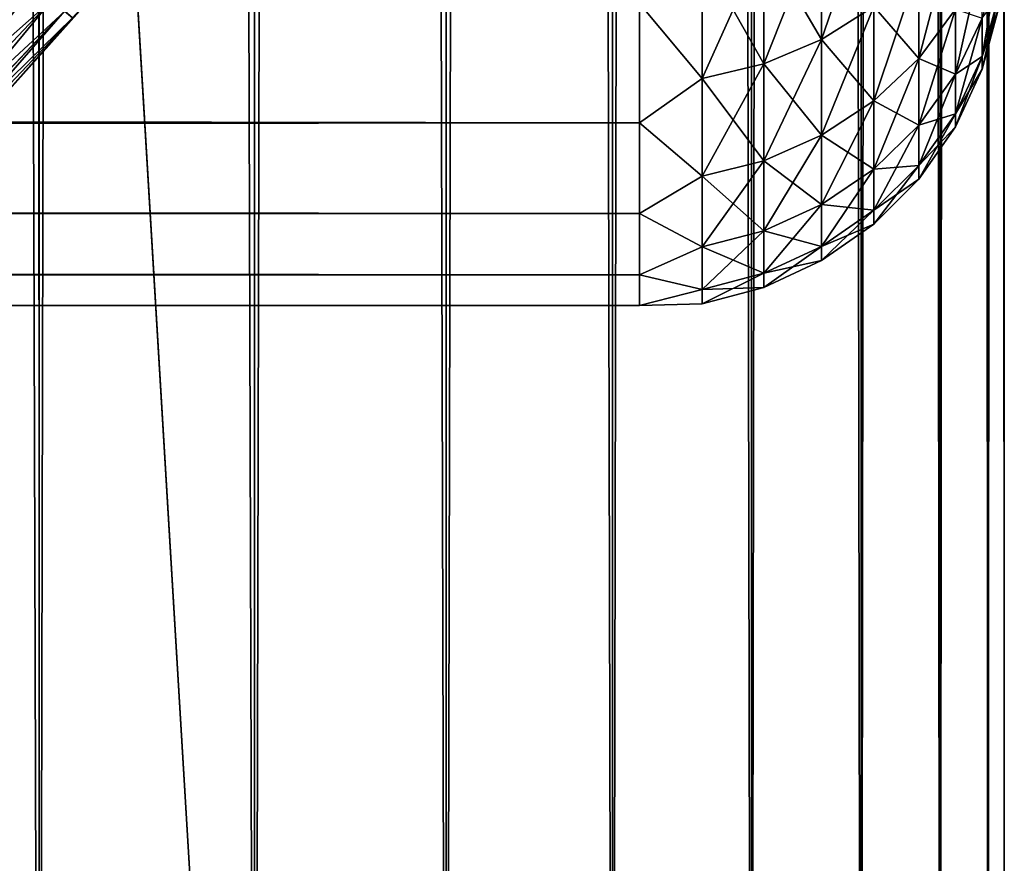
# Model space of a CAD drawing. Extents: x -265 to 265, y 0 to 427.
# Tile 182 of 256: x 259.6 to 265, y 6.97 to 11.59. Entities that reach past the tile are written whole.
import ezdxf

# ---------------------------------------------------------------- set-up
doc = ezdxf.new("R2010")
doc.units = 0
doc.header["$LTSCALE"] = 65.185185
for name, color, linetype in [('28', 7, 'CONTINUOUS'), ('32', 7, 'CONTINUOUS'), ('71', 7, 'CONTINUOUS'), ('72', 7, 'CONTINUOUS'), ('84', 7, 'CONTINUOUS'), ('88', 7, 'CONTINUOUS'), ('92', 7, 'CONTINUOUS')]:
    doc.layers.add(name, color=color, linetype=linetype)

msp = doc.modelspace()

# ---------------------------------------------------------------- linework, layer by layer
at = {"layer": '28', "color": 7, "linetype": 'CONTINUOUS'}
for points in [[(-263, 11.0223, 22.549), (-263, 11.6747, 21.25), (263, 11.0223, 22.549), (-263, 11.0223, 22.549)], [(263, 11.0223, 22.549), (-263, 11.6747, 21.25), (263, 11.6747, 21.25), (263, 11.0223, 22.549)], [(-263, 11.6747, 33.75), (-263, 11.0223, 32.451), (263, 11.6747, 33.75), (-263, 11.6747, 33.75)], [(263, 11.6747, 33.75), (-263, 11.0223, 32.451), (263, 11.0223, 32.451), (263, 11.6747, 33.75)], [(-263, 10.5251, 23.915), (-263, 11.0223, 22.549), (263, 10.5251, 23.915), (-263, 10.5251, 23.915)], [(263, 10.5251, 23.915), (-263, 11.0223, 22.549), (263, 11.0223, 22.549), (263, 10.5251, 23.915)], [(-263, 11.0223, 32.451), (-263, 10.5251, 31.085), (263, 11.0223, 32.451), (-263, 11.0223, 32.451)], [(263, 11.0223, 32.451), (-263, 10.5251, 31.085), (263, 10.5251, 31.085), (263, 11.0223, 32.451)], [(-263, 10.1899, 25.3294), (-263, 10.5251, 23.915), (263, 10.1899, 25.3294), (-263, 10.1899, 25.3294)], [(263, 10.1899, 25.3294), (-263, 10.5251, 23.915), (263, 10.5251, 23.915), (263, 10.1899, 25.3294)], [(-263, 10.5251, 31.085), (-263, 10.1899, 29.6706), (263, 10.5251, 31.085), (-263, 10.5251, 31.085)], [(263, 10.5251, 31.085), (-263, 10.1899, 29.6706), (263, 10.1899, 29.6706), (263, 10.5251, 31.085)], [(-263, 10.0211, 26.7732), (-263, 10.1899, 25.3294), (263, 10.0211, 26.7732), (-263, 10.0211, 26.7732)], [(263, 10.0211, 26.7732), (-263, 10.1899, 25.3294), (263, 10.1899, 25.3294), (263, 10.0211, 26.7732)], [(-263, 10.1899, 29.6706), (-263, 10.0211, 28.2268), (263, 10.1899, 29.6706), (-263, 10.1899, 29.6706)], [(263, 10.1899, 29.6706), (-263, 10.0211, 28.2268), (263, 10.0211, 28.2268), (263, 10.1899, 29.6706)], [(-263, 10.0211, 28.2268), (-263, 10.0211, 26.7732), (263, 10.0211, 28.2268), (-263, 10.0211, 28.2268)], [(263, 10.0211, 28.2268), (-263, 10.0211, 26.7732), (263, 10.0211, 26.7732), (263, 10.0211, 28.2268)]]:
    msp.add_3dface(points, dxfattribs=at)
at = {"layer": '32', "color": 7, "linetype": 'CONTINUOUS'}
for points in [[(264.2845, 11.6587, 32.7209), (264.2845, 12.3114, 33.9019), (263.9985, 11.4785, 32.8077), (264.2845, 11.6587, 32.7209)], [(263.9985, 11.4785, 32.8077), (264.2845, 12.3114, 33.9019), (263.9985, 12.1421, 34.0083), (263.9985, 11.4785, 32.8077)], [(263.9985, 12.1421, 20.9917), (263.9985, 11.4785, 22.1923), (263.6821, 12.0175, 20.9134), (263.9985, 12.1421, 20.9917)], [(263.9985, 11.4785, 32.8077), (263.9985, 12.1421, 34.0083), (263.6821, 11.3459, 32.8715), (263.9985, 11.4785, 32.8077)], [(263.6821, 11.3459, 32.8715), (263.9985, 12.1421, 34.0083), (263.6821, 12.0175, 34.0866), (263.6821, 11.3459, 32.8715)], [(263.9985, 12.1421, 20.9917), (264.2845, 11.6587, 22.2791), (263.9985, 11.4785, 22.1923), (263.9985, 12.1421, 20.9917)], [(264.7317, 11.6448, 31.2984), (264.7317, 12.1383, 32.4899), (264.5314, 11.375, 31.3928), (264.7317, 11.6448, 31.2984)], [(264.5314, 11.375, 31.3928), (264.7317, 12.1383, 32.4899), (264.5314, 11.8808, 32.6139), (264.5314, 11.375, 31.3928)], [(263.6821, 12.0175, 20.9134), (263.6821, 11.3459, 22.1285), (263.3449, 11.9413, 20.8655), (263.6821, 12.0175, 20.9134)], [(263.6821, 11.3459, 32.8715), (263.6821, 12.0175, 34.0866), (263.3449, 11.2649, 32.9105), (263.6821, 11.3459, 32.8715)], [(263.3449, 11.2649, 32.9105), (263.6821, 12.0175, 34.0866), (263.3449, 11.9413, 34.1345), (263.3449, 11.2649, 32.9105)], [(263.6821, 12.0175, 20.9134), (263.9985, 11.4785, 22.1923), (263.6821, 11.3459, 22.1285), (263.6821, 12.0175, 20.9134)], [(263, 11.6747, 33.75), (263.3449, 11.2649, 32.9105), (263.3449, 11.9413, 34.1345), (263, 11.6747, 33.75)], [(263, 11.6747, 21.25), (263.3449, 11.9413, 20.8655), (263.3449, 11.2649, 22.0895), (263, 11.6747, 21.25)], [(263.3449, 11.9413, 20.8655), (263.6821, 11.3459, 22.1285), (263.3449, 11.2649, 22.0895), (263.3449, 11.9413, 20.8655)], [(264.8793, 11.596, 29.9888), (264.8793, 11.9433, 31.194), (264.7317, 11.2877, 30.0591), (264.8793, 11.596, 29.9888)], [(264.7317, 11.2877, 30.0591), (264.8793, 11.9433, 31.194), (264.7317, 11.6448, 31.2984), (264.7317, 11.2877, 30.0591)], [(264.5314, 11.8808, 22.3861), (264.5314, 11.375, 23.6072), (264.2845, 11.6587, 22.2791), (264.5314, 11.8808, 22.3861)], [(264.5314, 11.375, 31.3928), (264.5314, 11.8808, 32.6139), (264.2845, 11.1423, 31.4742), (264.5314, 11.375, 31.3928)], [(264.2845, 11.1423, 31.4742), (264.5314, 11.8808, 32.6139), (264.2845, 11.6587, 32.7209), (264.2845, 11.1423, 31.4742)], [(264.5314, 11.8808, 22.3861), (264.7317, 11.6448, 23.7016), (264.5314, 11.375, 23.6072), (264.5314, 11.8808, 22.3861)], [(264.9696, 11.7209, 28.7145), (264.9696, 11.9247, 29.9138), (264.8793, 11.386, 28.7523), (264.9696, 11.7209, 28.7145)], [(264.8793, 11.386, 28.7523), (264.9696, 11.9247, 29.9138), (264.8793, 11.596, 29.9888), (264.8793, 11.386, 28.7523)], [(264.9696, 11.7209, 26.2855), (264.9696, 11.6527, 27.5), (264.8793, 11.386, 26.2477), (264.9696, 11.7209, 26.2855)], [(264.8793, 11.596, 25.0112), (264.9696, 11.7209, 26.2855), (264.8793, 11.386, 26.2477), (264.8793, 11.596, 25.0112)], [(264.9696, 11.6527, 27.5), (264.9696, 11.7209, 28.7145), (264.8793, 11.3156, 27.5), (264.9696, 11.6527, 27.5)], [(264.8793, 11.3156, 27.5), (264.9696, 11.7209, 28.7145), (264.8793, 11.386, 28.7523), (264.8793, 11.3156, 27.5)], [(263, 11.6747, 33.75), (263, 11.0223, 32.451), (263.3449, 11.2649, 32.9105), (263, 11.6747, 33.75)], [(263, 11.0223, 22.549), (263, 11.6747, 21.25), (263.3449, 11.2649, 22.0895), (263, 11.0223, 22.549)], [(264.2845, 11.6587, 22.2791), (264.2845, 11.1423, 23.5258), (263.9985, 11.4785, 22.1923), (264.2845, 11.6587, 22.2791)], [(264.2845, 11.1423, 31.4742), (264.2845, 11.6587, 32.7209), (263.9985, 10.9535, 31.5403), (264.2845, 11.1423, 31.4742)], [(263.9985, 10.9535, 31.5403), (264.2845, 11.6587, 32.7209), (263.9985, 11.4785, 32.8077), (263.9985, 10.9535, 31.5403)], [(264.2845, 11.6587, 22.2791), (264.5314, 11.375, 23.6072), (264.2845, 11.1423, 23.5258), (264.2845, 11.6587, 22.2791)], [(264.7317, 11.6448, 23.7016), (264.7317, 11.2877, 24.9409), (264.5314, 11.375, 23.6072), (264.7317, 11.6448, 23.7016)], [(264.7317, 11.2877, 30.0591), (264.7317, 11.6448, 31.2984), (264.5314, 11.0091, 30.1227), (264.7317, 11.2877, 30.0591)], [(264.5314, 11.0091, 30.1227), (264.7317, 11.6448, 31.2984), (264.5314, 11.375, 31.3928), (264.5314, 11.0091, 30.1227)], [(264.7317, 11.6448, 23.7016), (264.8793, 11.596, 25.0112), (264.7317, 11.2877, 24.9409), (264.7317, 11.6448, 23.7016)], [(264.8793, 11.386, 26.2477), (264.9696, 11.6527, 27.5), (264.8793, 11.3156, 27.5), (264.8793, 11.386, 26.2477)], [(264.8793, 11.596, 25.0112), (264.8793, 11.386, 26.2477), (264.7317, 11.2877, 24.9409), (264.8793, 11.596, 25.0112)], [(264.8793, 11.386, 28.7523), (264.8793, 11.596, 29.9888), (264.7317, 11.0717, 28.7877), (264.8793, 11.386, 28.7523)], [(264.7317, 11.0717, 28.7877), (264.8793, 11.596, 29.9888), (264.7317, 11.2877, 30.0591), (264.7317, 11.0717, 28.7877)], [(263.9985, 11.4785, 22.1923), (263.9985, 10.9535, 23.4597), (263.6821, 11.3459, 22.1285), (263.9985, 11.4785, 22.1923)], [(263.9985, 10.9535, 31.5403), (263.9985, 11.4785, 32.8077), (263.6821, 10.8146, 31.5889), (263.9985, 10.9535, 31.5403)], [(263.6821, 10.8146, 31.5889), (263.9985, 11.4785, 32.8077), (263.6821, 11.3459, 32.8715), (263.6821, 10.8146, 31.5889)], [(263.9985, 11.4785, 22.1923), (264.2845, 11.1423, 23.5258), (263.9985, 10.9535, 23.4597), (263.9985, 11.4785, 22.1923)], [(264.8793, 11.386, 26.2477), (264.8793, 11.3156, 27.5), (264.7317, 11.0717, 26.2123), (264.8793, 11.386, 26.2477)], [(264.7317, 11.2877, 24.9409), (264.8793, 11.386, 26.2477), (264.7317, 11.0717, 26.2123), (264.7317, 11.2877, 24.9409)], [(264.8793, 11.3156, 27.5), (264.8793, 11.386, 28.7523), (264.7317, 10.9994, 27.5), (264.8793, 11.3156, 27.5)], [(264.7317, 10.9994, 27.5), (264.8793, 11.386, 28.7523), (264.7317, 11.0717, 28.7877), (264.7317, 10.9994, 27.5)], [(263.6821, 11.3459, 22.1285), (263.6821, 10.8146, 23.4111), (263.3449, 11.2649, 22.0895), (263.6821, 11.3459, 22.1285)], [(263.6821, 10.8146, 31.5889), (263.6821, 11.3459, 32.8715), (263.3449, 10.7297, 31.6186), (263.6821, 10.8146, 31.5889)], [(263.3449, 10.7297, 31.6186), (263.6821, 11.3459, 32.8715), (263.3449, 11.2649, 32.9105), (263.3449, 10.7297, 31.6186)], [(263.6821, 11.3459, 22.1285), (263.9985, 10.9535, 23.4597), (263.6821, 10.8146, 23.4111), (263.6821, 11.3459, 22.1285)], [(264.5314, 11.375, 23.6072), (264.5314, 11.0091, 24.8773), (264.2845, 11.1423, 23.5258), (264.5314, 11.375, 23.6072)], [(264.5314, 11.0091, 30.1227), (264.5314, 11.375, 31.3928), (264.2845, 10.7687, 30.1776), (264.5314, 11.0091, 30.1227)], [(264.2845, 10.7687, 30.1776), (264.5314, 11.375, 31.3928), (264.2845, 11.1423, 31.4742), (264.2845, 10.7687, 30.1776)], [(264.5314, 11.375, 23.6072), (264.7317, 11.2877, 24.9409), (264.5314, 11.0091, 24.8773), (264.5314, 11.375, 23.6072)], [(264.7317, 11.2877, 24.9409), (264.7317, 11.0717, 26.2123), (264.5314, 11.0091, 24.8773), (264.7317, 11.2877, 24.9409)], [(264.7317, 11.0717, 28.7877), (264.7317, 11.2877, 30.0591), (264.5314, 10.7877, 28.8197), (264.7317, 11.0717, 28.7877)], [(264.5314, 10.7877, 28.8197), (264.7317, 11.2877, 30.0591), (264.5314, 11.0091, 30.1227), (264.5314, 10.7877, 28.8197)], [(264.7317, 11.0717, 26.2123), (264.8793, 11.3156, 27.5), (264.7317, 10.9994, 27.5), (264.7317, 11.0717, 26.2123)], [(263, 11.0223, 32.451), (263.3449, 10.7297, 31.6186), (263.3449, 11.2649, 32.9105), (263, 11.0223, 32.451)], [(263, 11.0223, 22.549), (263.3449, 11.2649, 22.0895), (263.3449, 10.7297, 23.3814), (263, 11.0223, 22.549)], [(263.3449, 11.2649, 22.0895), (263.6821, 10.8146, 23.4111), (263.3449, 10.7297, 23.3814), (263.3449, 11.2649, 22.0895)], [(264.2845, 11.1423, 23.5258), (264.2845, 10.7687, 24.8224), (263.9985, 10.9535, 23.4597), (264.2845, 11.1423, 23.5258)], [(264.2845, 10.7687, 30.1776), (264.2845, 11.1423, 31.4742), (263.9985, 10.5738, 30.2221), (264.2845, 10.7687, 30.1776)], [(263.9985, 10.5738, 30.2221), (264.2845, 11.1423, 31.4742), (263.9985, 10.9535, 31.5403), (263.9985, 10.5738, 30.2221)], [(264.2845, 11.1423, 23.5258), (264.5314, 11.0091, 24.8773), (264.2845, 10.7687, 24.8224), (264.2845, 11.1423, 23.5258)], [(264.7317, 11.0717, 26.2123), (264.7317, 10.9994, 27.5), (264.5314, 10.7877, 26.1803), (264.7317, 11.0717, 26.2123)], [(264.5314, 11.0091, 24.8773), (264.7317, 11.0717, 26.2123), (264.5314, 10.7877, 26.1803), (264.5314, 11.0091, 24.8773)], [(264.7317, 10.9994, 27.5), (264.7317, 11.0717, 28.7877), (264.5314, 10.7136, 27.5), (264.7317, 10.9994, 27.5)], [(264.5314, 10.7136, 27.5), (264.7317, 11.0717, 28.7877), (264.5314, 10.7877, 28.8197), (264.5314, 10.7136, 27.5)], [(263, 11.0223, 32.451), (263, 10.5251, 31.085), (263.3449, 10.7297, 31.6186), (263, 11.0223, 32.451)], [(263, 10.5251, 23.915), (263, 11.0223, 22.549), (263.3449, 10.7297, 23.3814), (263, 10.5251, 23.915)], [(264.5314, 11.0091, 24.8773), (264.5314, 10.7877, 26.1803), (264.2845, 10.7687, 24.8224), (264.5314, 11.0091, 24.8773)], [(264.5314, 10.7877, 28.8197), (264.5314, 11.0091, 30.1227), (264.2845, 10.5427, 28.8473), (264.5314, 10.7877, 28.8197)], [(264.2845, 10.5427, 28.8473), (264.5314, 11.0091, 30.1227), (264.2845, 10.7687, 30.1776), (264.2845, 10.5427, 28.8473)], [(264.5314, 10.7877, 26.1803), (264.7317, 10.9994, 27.5), (264.5314, 10.7136, 27.5), (264.5314, 10.7877, 26.1803)], [(263.9985, 10.9535, 23.4597), (263.9985, 10.5738, 24.7779), (263.6821, 10.8146, 23.4111), (263.9985, 10.9535, 23.4597)], [(263.9985, 10.5738, 30.2221), (263.9985, 10.9535, 31.5403), (263.6821, 10.4303, 30.2548), (263.9985, 10.5738, 30.2221)], [(263.6821, 10.4303, 30.2548), (263.9985, 10.9535, 31.5403), (263.6821, 10.8146, 31.5889), (263.6821, 10.4303, 30.2548)], [(263.9985, 10.9535, 23.4597), (264.2845, 10.7687, 24.8224), (263.9985, 10.5738, 24.7779), (263.9985, 10.9535, 23.4597)], [(263.6821, 10.8146, 23.4111), (263.6821, 10.4303, 24.7452), (263.3449, 10.7297, 23.3814), (263.6821, 10.8146, 23.4111)], [(263.6821, 10.4303, 30.2548), (263.6821, 10.8146, 31.5889), (263.3449, 10.3426, 30.2748), (263.6821, 10.4303, 30.2548)], [(263.3449, 10.3426, 30.2748), (263.6821, 10.8146, 31.5889), (263.3449, 10.7297, 31.6186), (263.3449, 10.3426, 30.2748)], [(263.6821, 10.8146, 23.4111), (263.9985, 10.5738, 24.7779), (263.6821, 10.4303, 24.7452), (263.6821, 10.8146, 23.4111)], [(264.2845, 10.7687, 24.8224), (264.2845, 10.5427, 26.1527), (263.9985, 10.5738, 24.7779), (264.2845, 10.7687, 24.8224)], [(264.2845, 10.5427, 28.8473), (264.2845, 10.7687, 30.1776), (263.9985, 10.344, 28.8697), (264.2845, 10.5427, 28.8473)], [(263.9985, 10.344, 28.8697), (264.2845, 10.7687, 30.1776), (263.9985, 10.5738, 30.2221), (263.9985, 10.344, 28.8697)], [(264.5314, 10.7877, 26.1803), (264.5314, 10.7136, 27.5), (264.2845, 10.5427, 26.1527), (264.5314, 10.7877, 26.1803)], [(264.2845, 10.7687, 24.8224), (264.5314, 10.7877, 26.1803), (264.2845, 10.5427, 26.1527), (264.2845, 10.7687, 24.8224)], [(264.5314, 10.7136, 27.5), (264.5314, 10.7877, 28.8197), (264.2845, 10.467, 27.5), (264.5314, 10.7136, 27.5)], [(264.2845, 10.467, 27.5), (264.5314, 10.7877, 28.8197), (264.2845, 10.5427, 28.8473), (264.2845, 10.467, 27.5)], [(263, 10.5251, 31.085), (263.3449, 10.3426, 30.2748), (263.3449, 10.7297, 31.6186), (263, 10.5251, 31.085)], [(263, 10.5251, 23.915), (263.3449, 10.7297, 23.3814), (263.3449, 10.3426, 24.7252), (263, 10.5251, 23.915)], [(263.3449, 10.7297, 23.3814), (263.6821, 10.4303, 24.7452), (263.3449, 10.3426, 24.7252), (263.3449, 10.7297, 23.3814)], [(264.2845, 10.5427, 26.1527), (264.5314, 10.7136, 27.5), (264.2845, 10.467, 27.5), (264.2845, 10.5427, 26.1527)], [(263, 10.5251, 31.085), (263, 10.1899, 29.6706), (263.3449, 10.3426, 30.2748), (263, 10.5251, 31.085)], [(263, 10.1899, 25.3294), (263, 10.5251, 23.915), (263.3449, 10.3426, 24.7252), (263, 10.1899, 25.3294)], [(263.9985, 10.5738, 24.7779), (263.9985, 10.344, 26.1303), (263.6821, 10.4303, 24.7452), (263.9985, 10.5738, 24.7779)], [(263.9985, 10.344, 28.8697), (263.9985, 10.5738, 30.2221), (263.6821, 10.1977, 28.8861), (263.9985, 10.344, 28.8697)], [(263.6821, 10.1977, 28.8861), (263.9985, 10.5738, 30.2221), (263.6821, 10.4303, 30.2548), (263.6821, 10.1977, 28.8861)], [(263.9985, 10.5738, 24.7779), (264.2845, 10.5427, 26.1527), (263.9985, 10.344, 26.1303), (263.9985, 10.5738, 24.7779)], [(264.2845, 10.5427, 26.1527), (264.2845, 10.467, 27.5), (263.9985, 10.344, 26.1303), (264.2845, 10.5427, 26.1527)], [(264.2845, 10.467, 27.5), (264.2845, 10.5427, 28.8473), (263.9985, 10.2671, 27.5), (264.2845, 10.467, 27.5)], [(263.9985, 10.2671, 27.5), (264.2845, 10.5427, 28.8473), (263.9985, 10.344, 28.8697), (263.9985, 10.2671, 27.5)], [(263.6821, 10.4303, 24.7452), (263.6821, 10.1977, 26.1139), (263.3449, 10.3426, 24.7252), (263.6821, 10.4303, 24.7452)], [(263.6821, 10.1977, 28.8861), (263.6821, 10.4303, 30.2548), (263.3449, 10.1084, 28.8962), (263.6821, 10.1977, 28.8861)], [(263.3449, 10.1084, 28.8962), (263.6821, 10.4303, 30.2548), (263.3449, 10.3426, 30.2748), (263.3449, 10.1084, 28.8962)], [(263.6821, 10.4303, 24.7452), (263.9985, 10.344, 26.1303), (263.6821, 10.1977, 26.1139), (263.6821, 10.4303, 24.7452)], [(263.9985, 10.344, 26.1303), (264.2845, 10.467, 27.5), (263.9985, 10.2671, 27.5), (263.9985, 10.344, 26.1303)], [(263, 10.1899, 29.6706), (263.3449, 10.1084, 28.8962), (263.3449, 10.3426, 30.2748), (263, 10.1899, 29.6706)], [(263, 10.1899, 25.3294), (263.3449, 10.3426, 24.7252), (263.3449, 10.1084, 26.1038), (263, 10.1899, 25.3294)], [(263.3449, 10.3426, 24.7252), (263.6821, 10.1977, 26.1139), (263.3449, 10.1084, 26.1038), (263.3449, 10.3426, 24.7252)], [(263.9985, 10.344, 26.1303), (263.9985, 10.2671, 27.5), (263.6821, 10.1977, 26.1139), (263.9985, 10.344, 26.1303)], [(263.9985, 10.2671, 27.5), (263.9985, 10.344, 28.8697), (263.6821, 10.1199, 27.5), (263.9985, 10.2671, 27.5)], [(263.6821, 10.1199, 27.5), (263.9985, 10.344, 28.8697), (263.6821, 10.1977, 28.8861), (263.6821, 10.1199, 27.5)], [(263.6821, 10.1977, 26.1139), (263.9985, 10.2671, 27.5), (263.6821, 10.1199, 27.5), (263.6821, 10.1977, 26.1139)], [(263, 10.1899, 29.6706), (263, 10.0211, 28.2268), (263.3449, 10.1084, 28.8962), (263, 10.1899, 29.6706)], [(263, 10.0211, 26.7732), (263, 10.1899, 25.3294), (263.3449, 10.1084, 26.1038), (263, 10.0211, 26.7732)], [(263.6821, 10.1977, 26.1139), (263.6821, 10.1199, 27.5), (263.3449, 10.1084, 26.1038), (263.6821, 10.1977, 26.1139)], [(263.6821, 10.1199, 27.5), (263.6821, 10.1977, 28.8861), (263.3449, 10.03, 27.5), (263.6821, 10.1199, 27.5)], [(263.3449, 10.03, 27.5), (263.6821, 10.1977, 28.8861), (263.3449, 10.1084, 28.8962), (263.3449, 10.03, 27.5)], [(263, 10.0211, 28.2268), (263.3449, 10.03, 27.5), (263.3449, 10.1084, 28.8962), (263, 10.0211, 28.2268)], [(263, 10.0211, 26.7732), (263.3449, 10.1084, 26.1038), (263.3449, 10.03, 27.5), (263, 10.0211, 26.7732)], [(263.3449, 10.1084, 26.1038), (263.6821, 10.1199, 27.5), (263.3449, 10.03, 27.5), (263.3449, 10.1084, 26.1038)], [(263, 10.0211, 28.2268), (263, 10.0211, 26.7732), (263.3449, 10.03, 27.5), (263, 10.0211, 28.2268)]]:
    msp.add_3dface(points, dxfattribs=at)
at = {"layer": '71', "color": 7, "linetype": 'CONTINUOUS'}
for points in [[(258.4178, 1, 12.4153), (259.7108, 1, 11.4324), (258.4178, 419, 12.4153), (258.4178, 1, 12.4153)], [(258.4178, 419, 12.4153), (259.7108, 1, 11.4324), (259.7108, 419, 11.4324), (258.4178, 419, 12.4153)], [(259.7108, 1, 11.4324), (260.8899, 1, 10.3155), (259.7108, 419, 11.4324), (259.7108, 1, 11.4324)], [(259.7108, 419, 11.4324), (260.8899, 1, 10.3155), (260.8899, 419, 10.3155), (259.7108, 419, 11.4324)], [(260.8899, 1, 10.3155), (261.9414, 1, 9.0776), (260.8899, 419, 10.3155), (260.8899, 1, 10.3155)], [(260.8899, 419, 10.3155), (261.9414, 1, 9.0776), (261.9414, 419, 9.0776), (260.8899, 419, 10.3155)], [(261.9414, 1, 9.0776), (262.8529, 1, 7.7333), (261.9414, 419, 9.0776), (261.9414, 1, 9.0776)], [(261.9414, 419, 9.0776), (262.8529, 1, 7.7333), (262.8529, 419, 7.7333), (261.9414, 419, 9.0776)], [(262.8529, 1, 7.7333), (263.6136, 1, 6.2983), (262.8529, 419, 7.7333), (262.8529, 1, 7.7333)], [(262.8529, 419, 7.7333), (263.6136, 1, 6.2983), (263.6136, 419, 6.2983), (262.8529, 419, 7.7333)], [(263.6136, 1, 6.2983), (264.2148, 1, 4.7895), (263.6136, 419, 6.2983), (263.6136, 1, 6.2983)], [(263.6136, 419, 6.2983), (264.2148, 1, 4.7895), (264.2148, 419, 4.7895), (263.6136, 419, 6.2983)], [(264.2148, 1, 4.7895), (264.6493, 1, 3.2246), (264.2148, 419, 4.7895), (264.2148, 1, 4.7895)], [(264.2148, 419, 4.7895), (264.6493, 1, 3.2246), (264.6493, 419, 3.2246), (264.2148, 419, 4.7895)], [(264.6493, 1, 3.2246), (264.9121, 1, 1.6218), (264.6493, 419, 3.2246), (264.6493, 1, 3.2246)], [(264.6493, 419, 3.2246), (264.9121, 1, 1.6218), (264.9121, 419, 1.6218), (264.6493, 419, 3.2246)], [(264.9121, 1, 1.6218), (265, 1), (264.9121, 419, 1.6218), (264.9121, 1, 1.6218)], [(264.9121, 419, 1.6218), (265, 1), (265, 419), (264.9121, 419, 1.6218)]]:
    msp.add_3dface(points, dxfattribs=at)
at = {"layer": '72', "color": 7, "linetype": 'CONTINUOUS'}
for points in [[(260.8899, 419, -10.3155), (260.8899, 1, -10.3155), (259.75, 20, -11.399), (260.8899, 419, -10.3155)], [(261.9414, 1, -9.0776), (260.8899, 1, -10.3155), (261.9414, 419, -9.0776), (261.9414, 1, -9.0776)], [(261.9414, 419, -9.0776), (260.8899, 1, -10.3155), (260.8899, 419, -10.3155), (261.9414, 419, -9.0776)], [(262.8529, 1, -7.7333), (261.9414, 1, -9.0776), (262.8529, 419, -7.7333), (262.8529, 1, -7.7333)], [(262.8529, 419, -7.7333), (261.9414, 1, -9.0776), (261.9414, 419, -9.0776), (262.8529, 419, -7.7333)], [(263.6136, 1, -6.2983), (262.8529, 1, -7.7333), (263.6136, 419, -6.2983), (263.6136, 1, -6.2983)], [(263.6136, 419, -6.2983), (262.8529, 1, -7.7333), (262.8529, 419, -7.7333), (263.6136, 419, -6.2983)], [(264.2148, 1, -4.7895), (263.6136, 1, -6.2983), (264.2148, 419, -4.7895), (264.2148, 1, -4.7895)], [(264.2148, 419, -4.7895), (263.6136, 1, -6.2983), (263.6136, 419, -6.2983), (264.2148, 419, -4.7895)], [(264.6493, 1, -3.2246), (264.2148, 1, -4.7895), (264.6493, 419, -3.2246), (264.6493, 1, -3.2246)], [(264.6493, 419, -3.2246), (264.2148, 1, -4.7895), (264.2148, 419, -4.7895), (264.6493, 419, -3.2246)], [(264.9121, 1, -1.6218), (264.6493, 1, -3.2246), (264.9121, 419, -1.6218), (264.9121, 1, -1.6218)], [(264.9121, 419, -1.6218), (264.6493, 1, -3.2246), (264.6493, 419, -3.2246), (264.9121, 419, -1.6218)], [(265, 419), (265, 1), (264.9121, 1, -1.6218), (265, 419)], [(265, 419), (264.9121, 1, -1.6218), (264.9121, 419, -1.6218), (265, 419)], [(259.75, 20, -11.399), (259.7108, 1, -11.4324), (259.7088, 19.1048, -11.4341), (259.75, 20, -11.399)], [(259.7108, 1, -11.4324), (259.75, 20, -11.399), (260.8899, 1, -10.3155), (259.7108, 1, -11.4324)], [(259.7108, 1, -11.4324), (258.4178, 1, -12.4153), (259.7088, 19.1048, -11.4341), (259.7108, 1, -11.4324)], [(259.7088, 19.1048, -11.4341), (258.4178, 1, -12.4153), (259.5822, 18.199, -11.5404), (259.7088, 19.1048, -11.4341)]]:
    msp.add_3dface(points, dxfattribs=at)
at = {"layer": '84', "color": 7, "linetype": 'CONTINUOUS'}
for points in [[(259.1924, 10.8076, -74), (260.1638, 11.8946, -74), (259.1924, 10.8076, -26), (259.1924, 10.8076, -74)], [(259.1924, 10.8076, -26), (260.1638, 11.8946, -74), (260.1638, 11.8946, -26), (259.1924, 10.8076, -26)]]:
    msp.add_3dface(points, dxfattribs=at)
at = {"layer": '88', "color": 7, "linetype": 'CONTINUOUS'}
for points in [[(258.7384, 10.775, -74.7075), (259.5689, 11.8721, -74.8319), (259.6846, 11.7739, -74.7075), (258.7384, 10.775, -74.7075)], [(260.1638, 11.8946, -74), (259.1924, 10.8076, -74), (259.8935, 11.5964, -74.1951), (260.1638, 11.8946, -74)], [(258.7384, 10.775, -74.7075), (259.6846, 11.7739, -74.7075), (258.824, 10.6846, -74.5559), (258.7384, 10.775, -74.7075)], [(258.824, 10.6846, -74.5559), (259.6846, 11.7739, -74.7075), (259.7795, 11.6932, -74.5559), (258.824, 10.6846, -74.5559)], [(258.824, 10.6846, -74.5559), (259.7795, 11.6932, -74.5559), (258.8877, 10.6174, -74.3829), (258.824, 10.6846, -74.5559)], [(258.8877, 10.6174, -74.3829), (259.7795, 11.6932, -74.5559), (259.85, 11.6333, -74.3829), (258.8877, 10.6174, -74.3829)], [(258.8877, 10.6174, -74.3829), (259.85, 11.6333, -74.3829), (258.9269, 10.576, -74.1951), (258.8877, 10.6174, -74.3829)], [(258.9269, 10.576, -74.1951), (259.85, 11.6333, -74.3829), (259.8935, 11.5964, -74.1951), (258.9269, 10.576, -74.1951)], [(259.1924, 10.8076, -74), (258.9269, 10.576, -74.1951), (259.8935, 11.5964, -74.1951), (259.1924, 10.8076, -74)]]:
    msp.add_3dface(points, dxfattribs=at)
at = {"layer": '92', "color": 7, "linetype": 'CONTINUOUS'}
for points in [[(259.1924, 10.8076, -26), (260.1638, 11.8946, -26), (259.8936, 11.5963, -25.8061), (259.1924, 10.8076, -26)], [(259.5696, 11.8715, -25.1687), (258.6347, 10.8845, -25.1687), (259.6852, 11.7733, -25.2933), (259.5696, 11.8715, -25.1687)], [(259.6852, 11.7733, -25.2933), (258.6347, 10.8845, -25.1687), (258.739, 10.7744, -25.2933), (259.6852, 11.7733, -25.2933)], [(259.6852, 11.7733, -25.2933), (258.739, 10.7744, -25.2933), (259.78, 11.6928, -25.4451), (259.6852, 11.7733, -25.2933)], [(259.78, 11.6928, -25.4451), (258.739, 10.7744, -25.2933), (258.8245, 10.6841, -25.4451), (259.78, 11.6928, -25.4451)], [(259.78, 11.6928, -25.4451), (258.8245, 10.6841, -25.4451), (259.8504, 11.633, -25.6182), (259.78, 11.6928, -25.4451)], [(259.8504, 11.633, -25.6182), (258.8245, 10.6841, -25.4451), (258.888, 10.617, -25.6182), (259.8504, 11.633, -25.6182)], [(259.8504, 11.633, -25.6182), (258.888, 10.617, -25.6182), (259.8936, 11.5963, -25.8061), (259.8504, 11.633, -25.6182)], [(259.8936, 11.5963, -25.8061), (258.888, 10.617, -25.6182), (258.927, 10.5758, -25.8061), (259.8936, 11.5963, -25.8061)], [(259.1924, 10.8076, -26), (259.8936, 11.5963, -25.8061), (258.927, 10.5758, -25.8061), (259.1924, 10.8076, -26)]]:
    msp.add_3dface(points, dxfattribs=at)

doc.saveas('drawing.dxf')
